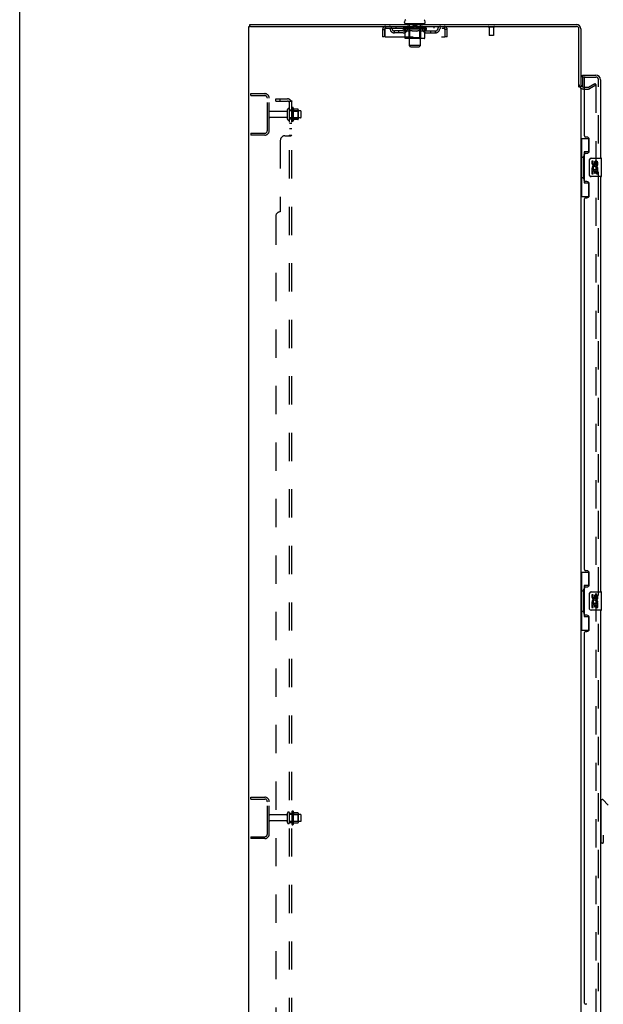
# Model space of a CAD drawing. Header units: inches. Extents: x 0 to 278, y 0 to 180.
# Tile 6 of 80: x 0 to 32, y 82 to 135. Entities that reach past the tile are written whole.
import ezdxf

# ---------------------------------------------------------------- set-up
doc = ezdxf.new("R2010")
doc.units = ezdxf.units.IN
doc.header["$LTSCALE"] = 15.310625
doc.header["$MEASUREMENT"] = 0
doc.linetypes.add('HIDDEN', pattern=[0.2, 0.1, -0.1])
doc.layers.get('0').update_dxf_attribs({"linetype": 'CONTINUOUS'})
for name, color, linetype in [('DEFAULT_2', 8, 'HIDDEN'), ('LEFTHAND_DOOR_ASSEMBLY', 7, 'CONTINUOUS'), ('RIGHTHAND_DOOR_ASSEMBLY', 7, 'CONTINUOUS'), ('SUBPANEL', 7, 'CONTINUOUS')]:
    doc.layers.add(name, color=color, linetype=linetype)

msp = doc.modelspace()

# ---------------------------------------------------------------- linework, layer by layer
at = {"color": 7, "linetype": 'Continuous'}
for p, q in [((0, 0), (0, 180.125)), ((12.48, 134.722), (12.48, 134.826)), ((12.518, 134.722), (12.485, 134.722)), ((20.866, 134.925), (20.866, 134.964)), ((20.928, 134.856), (20.928, 134.826)), ((21.928, 134.856), (20.928, 134.856)), ((21.928, 134.856), (21.928, 134.826)), ((21.991, 134.925), (21.991, 134.964))]:
    msp.add_line(p, q, dxfattribs=at)
at = {"color": 3, "linetype": 'Continuous'}
for p, q in [((12.428, 48.93), (12.428, 134.722)), ((12.428, 134.722), (12.485, 134.722)), ((12.48, 134.826), (30.182, 134.826)), ((12.518, 134.722), (30.182, 134.722)), ((30.324, 131.418), (30.324, 134.579)), ((30.428, 134.579), (30.428, 131.43)), ((30.428, 131.378), (30.428, 52.274)), ((30.571, 131.43), (30.632, 131.43))]:
    msp.add_line(p, q, dxfattribs=at)
at = {"color": 7, "linetype": 'Continuous'}
for centre, radius, start, end in [((21.01, 134.964), 0.144, 124.6624, 180), ((21.847, 134.964), 0.144, 360, 55.3376), ((20.935, 134.925), 0.069, 180, 265), ((21.922, 134.925), 0.069, 275, 360)]:
    msp.add_arc(centre, radius, start, end, dxfattribs=at)
at = {"color": 3, "linetype": 'Continuous'}
for centre, radius, start, end in [((30.182, 134.579), 0.246, 0, 90), ((30.182, 134.579), 0.142, 0, 90), ((30.571, 131.572), 0.142, 180, 270)]:
    msp.add_arc(centre, radius, start, end, dxfattribs=at)
at = {"layer": 'DEFAULT_2', "color": 8, "linetype": 'HIDDEN'}
for p, q in [((19.678, 134.555), (19.678, 134.159)), ((19.678, 134.555), (19.782, 134.555)), ((19.782, 134.555), (19.782, 134.159)), ((19.812, 134.159), (19.812, 134.555)), ((19.845, 134.618), (19.845, 134.722)), ((19.845, 134.618), (23.011, 134.618)), ((20.314, 134.367), (20.314, 134.471)), ((20.797, 134.471), (20.314, 134.471)), ((20.397, 134.722), (20.397, 134.618)), ((20.564, 134.367), (20.564, 134.471)), ((20.795, 134.571), (20.795, 134.618)), ((20.894, 134.501), (20.795, 134.571)), ((22.062, 134.571), (20.795, 134.571)), ((20.805, 134.611), (20.805, 134.618)), ((20.813, 134.608), (20.813, 134.611)), ((20.813, 134.608), (22.043, 134.608)), ((20.822, 134.608), (20.822, 134.611)), ((20.823, 134.608), (20.823, 134.611)), ((20.833, 134.611), (20.833, 134.618)), ((20.85, 134.608), (20.85, 134.611)), ((20.851, 134.608), (20.851, 134.611)), ((20.88, 134.611), (20.88, 134.618)), ((20.894, 134.608), (20.894, 134.611)), ((20.894, 134.096), (20.894, 134.501)), ((20.894, 134.501), (20.908, 134.492)), ((20.897, 134.608), (20.897, 134.611)), ((21.101, 134.611), (20.9, 134.611)), ((20.922, 134.484), (20.908, 134.492)), ((20.936, 134.476), (20.922, 134.484)), ((20.949, 134.47), (20.936, 134.476)), ((20.943, 134.611), (20.943, 134.618)), ((20.945, 134.608), (20.945, 134.611)), ((20.945, 134.608), (20.945, 134.611)), ((20.948, 134.608), (20.948, 134.611)), ((20.963, 134.464), (20.949, 134.47)), ((20.956, 134.608), (20.956, 134.611)), ((20.956, 134.608), (20.956, 134.611)), ((20.959, 134.608), (20.959, 134.611)), ((20.962, 134.608), (20.962, 134.612)), ((20.967, 134.608), (20.967, 134.611)), ((20.981, 134.608), (20.981, 134.611)), ((20.991, 134.618), (20.991, 134.722)), ((20.999, 134.608), (20.999, 134.611)), ((21, 134.608), (21, 134.613)), ((21.02, 134.608), (21.02, 134.611)), ((21.021, 134.611), (21.021, 134.618)), ((21.031, 134.608), (21.031, 134.611)), ((21.035, 134.608), (21.035, 134.611)), ((21.044, 134.608), (21.044, 134.611)), ((21.056, 134.608), (21.056, 134.615)), ((21.071, 134.608), (21.071, 134.611)), ((21.074, 134.608), (21.074, 134.611)), ((21.107, 134.47), (21.093, 134.464)), ((21.101, 134.608), (21.101, 134.611)), ((21.168, 134.611), (21.106, 134.611)), ((21.12, 134.476), (21.107, 134.47)), ((21.108, 134.856), (21.108, 134.826)), ((21.112, 134.611), (21.112, 134.618)), ((21.116, 134.099), (21.116, 134.568)), ((21.119, 134.608), (21.119, 134.611)), ((21.134, 134.484), (21.12, 134.476)), ((21.123, 134.608), (21.123, 134.611)), ((21.128, 133.675), (21.128, 134.826)), ((21.129, 134.608), (21.129, 134.616)), ((21.133, 134.608), (21.133, 134.611)), ((21.148, 134.492), (21.134, 134.484)), ((21.144, 134.608), (21.144, 134.611)), ((21.162, 134.502), (21.148, 134.492)), ((21.162, 134.096), (21.162, 134.502)), ((21.162, 134.502), (21.191, 134.492)), ((21.168, 134.608), (21.168, 134.611)), ((21.243, 134.611), (21.184, 134.611)), ((21.219, 134.484), (21.191, 134.492)), ((21.205, 134.608), (21.205, 134.611)), ((21.212, 134.611), (21.212, 134.618)), ((21.216, 134.608), (21.216, 134.611)), ((21.218, 134.608), (21.218, 134.617)), ((21.247, 134.476), (21.219, 134.484)), ((21.221, 134.608), (21.221, 134.611)), ((21.228, 134.608), (21.228, 134.611)), ((21.243, 134.608), (21.243, 134.611)), ((21.275, 134.47), (21.247, 134.476)), ((21.324, 134.611), (21.269, 134.611)), ((21.302, 134.464), (21.274, 134.47)), ((21.283, 134.608), (21.283, 134.611)), ((21.314, 134.611), (21.428, 134.618)), ((21.318, 134.611), (21.318, 134.618)), ((21.319, 134.618), (21.318, 134.618)), ((21.319, 134.611), (21.319, 134.618)), ((21.319, 134.608), (21.319, 134.611)), ((21.323, 134.846), (21.323, 134.766)), ((21.323, 134.608), (21.323, 134.611)), ((21.324, 134.608), (21.324, 134.611)), ((21.324, 134.608), (21.324, 134.611)), ((21.523, 134.756), (21.333, 134.756)), ((21.408, 134.611), (21.359, 134.611)), ((21.365, 134.608), (21.365, 134.611)), ((21.408, 134.608), (21.408, 134.611)), ((21.426, 134.611), (21.426, 134.611)), ((21.426, 134.608), (21.426, 134.611)), ((21.426, 134.608), (21.426, 134.611)), ((21.428, 134.611), (21.428, 134.618)), ((21.428, 134.618), (21.543, 134.611)), ((21.431, 134.608), (21.431, 134.611)), ((21.431, 134.608), (21.431, 134.611)), ((21.431, 134.611), (21.431, 134.611)), ((21.449, 134.608), (21.449, 134.611)), ((21.449, 134.611), (21.497, 134.611)), ((21.492, 134.608), (21.492, 134.611)), ((21.533, 134.846), (21.533, 134.766)), ((21.533, 134.608), (21.533, 134.611)), ((21.533, 134.608), (21.533, 134.611)), ((21.533, 134.611), (21.587, 134.611)), ((21.534, 134.608), (21.534, 134.611)), ((21.538, 134.611), (21.538, 134.618)), ((21.538, 134.611), (21.538, 134.618)), ((21.538, 134.618), (21.538, 134.618)), ((21.538, 134.608), (21.538, 134.611)), ((21.583, 134.47), (21.555, 134.464)), ((21.574, 134.608), (21.574, 134.611)), ((21.611, 134.477), (21.583, 134.47)), ((21.64, 134.484), (21.611, 134.476)), ((21.613, 134.608), (21.613, 134.611)), ((21.613, 134.611), (21.673, 134.611)), ((21.629, 134.608), (21.629, 134.611)), ((21.636, 134.608), (21.636, 134.611)), ((21.639, 134.608), (21.639, 134.617)), ((21.668, 134.493), (21.639, 134.484)), ((21.641, 134.608), (21.641, 134.611)), ((21.645, 134.611), (21.645, 134.618)), ((21.652, 134.608), (21.652, 134.611)), ((21.697, 134.503), (21.668, 134.493)), ((21.688, 134.608), (21.688, 134.611)), ((21.688, 134.611), (21.75, 134.611)), ((21.697, 134.096), (21.697, 134.503)), ((21.697, 134.503), (21.712, 134.493)), ((21.712, 134.608), (21.712, 134.611)), ((21.727, 134.484), (21.712, 134.493)), ((21.723, 134.608), (21.723, 134.611)), ((21.741, 134.476), (21.727, 134.484)), ((21.728, 133.675), (21.728, 134.826)), ((21.728, 134.608), (21.728, 134.616)), ((21.734, 134.608), (21.734, 134.611)), ((21.738, 134.608), (21.738, 134.611)), ((21.741, 134.099), (21.741, 134.568)), ((21.755, 134.47), (21.741, 134.476)), ((21.745, 134.611), (21.745, 134.618)), ((21.748, 134.856), (21.748, 134.826)), ((21.755, 134.608), (21.755, 134.611)), ((21.755, 134.611), (22.062, 134.611)), ((21.77, 134.464), (21.755, 134.47)), ((21.783, 134.608), (21.783, 134.611)), ((21.786, 134.608), (21.786, 134.611)), ((21.801, 134.608), (21.801, 134.615)), ((21.812, 134.608), (21.812, 134.611)), ((21.822, 134.608), (21.822, 134.611)), ((21.826, 134.608), (21.826, 134.611)), ((21.835, 134.611), (21.835, 134.618)), ((21.837, 134.608), (21.837, 134.611)), ((21.857, 134.608), (21.857, 134.613)), ((21.858, 134.608), (21.858, 134.611)), ((21.866, 134.618), (21.866, 134.722)), ((21.876, 134.608), (21.876, 134.611)), ((21.89, 134.608), (21.89, 134.611)), ((21.906, 134.47), (21.892, 134.464)), ((21.894, 134.608), (21.894, 134.612)), ((21.898, 134.608), (21.898, 134.611)), ((21.901, 134.608), (21.901, 134.611)), ((21.901, 134.608), (21.901, 134.611)), ((21.921, 134.476), (21.906, 134.47)), ((21.908, 134.608), (21.908, 134.611)), ((21.911, 134.608), (21.911, 134.611)), ((21.912, 134.608), (21.912, 134.611)), ((21.914, 134.611), (21.914, 134.618)), ((21.935, 134.484), (21.921, 134.476)), ((21.95, 134.493), (21.935, 134.484)), ((21.94, 134.614), (22.061, 134.615)), ((21.94, 134.611), (21.94, 134.614)), ((21.965, 134.503), (21.95, 134.493)), ((21.96, 134.608), (21.96, 134.611)), ((21.962, 134.608), (21.962, 134.611)), ((21.965, 134.503), (22.062, 134.571)), ((21.965, 134.096), (21.965, 134.503)), ((21.977, 134.611), (21.977, 134.618)), ((22.005, 134.608), (22.005, 134.611)), ((22.007, 134.608), (22.007, 134.611)), ((22.023, 134.611), (22.023, 134.618)), ((22.034, 134.608), (22.034, 134.611)), ((22.035, 134.608), (22.035, 134.611)), ((22.043, 134.608), (22.043, 134.611)), ((22.052, 134.611), (22.052, 134.618)), ((22.06, 134.471), (22.543, 134.471)), ((22.061, 134.611), (22.061, 134.615)), ((22.062, 134.571), (22.062, 134.611)), ((22.293, 134.367), (22.293, 134.471)), ((22.46, 134.722), (22.46, 134.618)), ((22.543, 134.367), (22.543, 134.471)), ((23.011, 134.722), (23.011, 134.618)), ((23.044, 134.555), (23.044, 134.159)), ((23.074, 134.159), (23.074, 134.555)), ((23.178, 134.555), (23.074, 134.555)), ((23.178, 134.159), (23.178, 134.555)), ((25.716, 134.679), (25.432, 134.679)), ((25.45, 134.679), (25.45, 134.232)), ((25.698, 134.679), (25.698, 134.232)), ((19.782, 134.159), (19.678, 134.159)), ((19.812, 134.159), (23.044, 134.159)), ((20.797, 134.367), (20.314, 134.367)), ((21.922, 134.059), (20.937, 134.059)), ((20.976, 134.459), (20.963, 134.464)), ((21.08, 134.459), (20.976, 134.459)), ((21.116, 134.099), (21.076, 134.059)), ((21.08, 134.459), (21.093, 134.464)), ((21.741, 134.099), (21.116, 134.099)), ((21.173, 134.064), (21.171, 134.066)), ((21.178, 134.06), (21.176, 134.062)), ((21.181, 134.06), (21.178, 134.06)), ((21.183, 134.059), (21.181, 134.06)), ((21.329, 134.459), (21.302, 134.464)), ((21.527, 134.459), (21.329, 134.459)), ((21.527, 134.459), (21.555, 134.464)), ((21.741, 134.099), (21.781, 134.059)), ((21.784, 134.459), (21.77, 134.464)), ((21.878, 134.459), (21.784, 134.459)), ((21.878, 134.459), (21.892, 134.464)), ((22.06, 134.367), (22.543, 134.367)), ((23.178, 134.159), (23.074, 134.159)), ((25.688, 134.222), (25.46, 134.222)), ((21.197, 133.606), (21.128, 133.675)), ((21.728, 133.675), (21.128, 133.675)), ((21.197, 133.606), (21.659, 133.606)), ((21.659, 133.606), (21.728, 133.675)), ((30.571, 131.326), (30.833, 131.326)), ((30.632, 131.43), (30.833, 131.43)), ((30.849, 131.434), (31.189, 131.63)), ((31.241, 131.54), (30.901, 131.344)), ((31.189, 131.63), (31.241, 131.54)), ((31.241, 131.56), (31.241, 52.091)), ((12.532, 130.972), (12.532, 131.076)), ((12.532, 131.076), (13.286, 131.076)), ((12.532, 130.972), (13.286, 130.972)), ((13.428, 129.072), (13.428, 130.829)), ((13.532, 129.072), (13.532, 130.829)), ((14.522, 129.693), (14.522, 130.208)), ((14.632, 129.693), (14.632, 130.208)), ((14.757, 130.285), (14.757, 129.617)), ((14.827, 130.307), (14.827, 129.595)), ((15.083, 130.228), (14.855, 130.228)), ((15.093, 130.206), (15.093, 129.695)), ((14.46, 130.116), (13.562, 130.116)), ((14.46, 129.786), (13.562, 129.786)), ((15.227, 130.138), (14.632, 130.138)), ((15.227, 129.763), (14.632, 129.763)), ((14.777, 130.134), (14.757, 130.154)), ((14.777, 129.767), (14.757, 129.747)), ((14.777, 130.134), (14.777, 129.767)), ((14.777, 130.134), (15.073, 130.134)), ((14.777, 129.767), (15.073, 129.767)), ((15.083, 129.673), (14.855, 129.673)), ((15.073, 130.134), (15.093, 130.154)), ((15.073, 130.134), (15.073, 129.767)), ((15.073, 129.767), (15.093, 129.747)), ((15.257, 129.793), (15.257, 130.108)), ((12.532, 128.93), (12.532, 128.826)), ((12.532, 128.93), (13.286, 128.93)), ((13.286, 128.826), (12.532, 128.826)), ((12.532, 92.847), (12.532, 92.951)), ((12.532, 92.951), (13.286, 92.951)), ((12.532, 92.847), (13.286, 92.847)), ((13.428, 90.947), (13.428, 92.704)), ((13.532, 90.947), (13.532, 92.704)), ((14.46, 91.991), (13.562, 91.991)), ((14.522, 91.568), (14.522, 92.083)), ((14.632, 91.568), (14.632, 92.083)), ((15.227, 92.013), (14.632, 92.013)), ((14.757, 92.16), (14.757, 91.492)), ((14.777, 92.009), (14.757, 92.029)), ((14.777, 92.009), (14.777, 91.642)), ((14.777, 92.009), (15.073, 92.009)), ((14.827, 92.182), (14.827, 91.47)), ((15.083, 92.103), (14.855, 92.103)), ((15.073, 92.009), (15.093, 92.029)), ((15.073, 92.009), (15.073, 91.642)), ((15.093, 92.081), (15.093, 91.57)), ((15.257, 91.668), (15.257, 91.983)), ((14.46, 91.661), (13.562, 91.661)), ((15.227, 91.638), (14.632, 91.638)), ((14.777, 91.642), (14.757, 91.622)), ((14.777, 91.642), (15.073, 91.642)), ((15.083, 91.548), (14.855, 91.548)), ((15.073, 91.642), (15.093, 91.622)), ((12.532, 90.805), (12.532, 90.701)), ((12.532, 90.805), (13.286, 90.805)), ((13.286, 90.701), (12.532, 90.701))]:
    msp.add_line(p, q, dxfattribs=at)
for points in [[(19.812, 134.555), (19.815, 134.573), (19.817, 134.592), (19.819, 134.61), (19.822, 134.627), (19.824, 134.644), (19.827, 134.659), (19.829, 134.673), (19.831, 134.685), (19.834, 134.696), (19.836, 134.705), (19.838, 134.712), (19.841, 134.718), (19.843, 134.721), (19.845, 134.722)], [(19.812, 134.555), (19.815, 134.562), (19.817, 134.569), (19.819, 134.576), (19.822, 134.582), (19.824, 134.588), (19.827, 134.594), (19.829, 134.599), (19.831, 134.604), (19.834, 134.608), (19.836, 134.611), (19.838, 134.614), (19.841, 134.616), (19.843, 134.617), (19.845, 134.618)], [(23.011, 134.722), (23.014, 134.721), (23.016, 134.718), (23.018, 134.712), (23.021, 134.705), (23.023, 134.696), (23.026, 134.685), (23.028, 134.673), (23.03, 134.659), (23.033, 134.644), (23.035, 134.627), (23.037, 134.61), (23.04, 134.592), (23.042, 134.573), (23.044, 134.555)], [(23.011, 134.618), (23.014, 134.617), (23.016, 134.616), (23.018, 134.614), (23.021, 134.611), (23.023, 134.608), (23.026, 134.604), (23.028, 134.599), (23.03, 134.594), (23.033, 134.588), (23.035, 134.582), (23.037, 134.576), (23.04, 134.569), (23.042, 134.562), (23.044, 134.555)], [(20.937, 134.059), (20.932, 134.06), (20.927, 134.06), (20.922, 134.062), (20.917, 134.064), (20.912, 134.066), (20.908, 134.069), (20.904, 134.073), (20.901, 134.077), (20.898, 134.081), (20.896, 134.086), (20.895, 134.091), (20.894, 134.096)], [(21.163, 134.086), (21.162, 134.091), (21.162, 134.096)], [(21.164, 134.081), (21.163, 134.086), (21.162, 134.091), (21.162, 134.096)], [(21.176, 134.062), (21.173, 134.064), (21.171, 134.066), (21.169, 134.069), (21.167, 134.073), (21.165, 134.077), (21.164, 134.081)], [(21.169, 134.069), (21.167, 134.073), (21.165, 134.077)], [(21.676, 134.059), (21.678, 134.06), (21.681, 134.06), (21.683, 134.062), (21.686, 134.064), (21.688, 134.066), (21.69, 134.069), (21.692, 134.073), (21.694, 134.077), (21.695, 134.081), (21.696, 134.086), (21.697, 134.091), (21.697, 134.096)], [(21.922, 134.059), (21.927, 134.06), (21.932, 134.06), (21.937, 134.062), (21.942, 134.064), (21.947, 134.066), (21.951, 134.069), (21.955, 134.073), (21.958, 134.077), (21.961, 134.081), (21.963, 134.086), (21.964, 134.091), (21.965, 134.096)], [(31.224, 131.58), (31.223, 131.58), (31.221, 131.58), (31.22, 131.58), (31.218, 131.579), (31.216, 131.578)], [(31.227, 131.58), (31.225, 131.58), (31.224, 131.58)], [(31.227, 131.58), (31.229, 131.579), (31.231, 131.578), (31.233, 131.577), (31.234, 131.576), (31.236, 131.574), (31.237, 131.573), (31.238, 131.571), (31.239, 131.569), (31.24, 131.567), (31.24, 131.565), (31.241, 131.562), (31.241, 131.56)]]:
    msp.add_lwpolyline(points, dxfattribs=at)
for centre, radius, start, end in [((19.845, 134.555), 0.167, 90, 180), ((19.845, 134.555), 0.063, 90, 180), ((20.025, 134.555), 0.167, 8.0716, 90), ((20.025, 134.555), 0.0625, 7.9863, 90), ((20.314, 134.596), 0.229, 187.9863, 270), ((20.314, 134.596), 0.125, 188.0716, 270), ((20.797, 134.596), 0.125, 270, 351.9284), ((20.797, 134.596), 0.229, 270, 352.0137), ((21.086, 134.555), 0.167, 90, 171.9284), ((20.935, 134.925), 0.069, 265, 270), ((21.085, 134.555), 0.0625, 90, 172.0137), ((21.076, 134.568), 0.0398, 0, 90), ((21.098, 134.826), 0.03, 0, 90), ((21.313, 134.846), 0.01, 0, 90), ((21.333, 134.766), 0.01, 180, 270), ((21.523, 134.766), 0.01, 270, 360), ((21.543, 134.846), 0.01, 90, 180), ((21.758, 134.826), 0.03, 90, 180), ((21.781, 134.568), 0.0398, 90, 180), ((21.771, 134.555), 0.167, 8.0716, 90), ((21.771, 134.555), 0.0625, 7.9863, 90), ((22.06, 134.596), 0.229, 187.9863, 270), ((21.922, 134.925), 0.069, 270, 275), ((22.06, 134.596), 0.125, 188.0716, 270), ((22.543, 134.596), 0.125, 270, 351.9284), ((22.543, 134.596), 0.229, 270, 352.0137), ((22.832, 134.555), 0.167, 90, 171.9284), ((22.832, 134.555), 0.0625, 90, 172.0137), ((23.011, 134.555), 0.167, 0, 90), ((23.011, 134.555), 0.063, 0, 90), ((25.432, 134.7), 0.0215, 90, 270), ((25.716, 134.7), 0.0215, 270, 90), ((25.46, 134.232), 0.01, 180, 270), ((25.688, 134.232), 0.01, 270, 360), ((30.571, 131.572), 0.246, 180, 270), ((30.833, 131.463), 0.033, 270, 300), ((30.833, 131.463), 0.137, 270, 300), ((13.286, 130.829), 0.246, 0, 90), ((13.286, 130.829), 0.142, 0, 90), ((14.577, 130.208), 0.055, 360, 180), ((14.796, 130.285), 0.0384, 34.4497, 180), ((14.227, 129.951), 0.698, 23.9679, 30.6631), ((14.874, 130.238), 0.01, 203.9679, 270), ((15.083, 130.218), 0.01, 5.1938, 90), ((14.952, 130.206), 0.141, 0, 5.2081), ((13.562, 130.086), 0.03, 90, 180), ((13.562, 129.816), 0.03, 180, 270), ((14.46, 130.178), 0.0625, 270, 360), ((14.46, 129.723), 0.0625, 0, 90), ((14.577, 129.693), 0.055, 180, 0), ((14.227, 129.951), 0.698, 329.3369, 336.0321), ((14.874, 129.663), 0.01, 90, 156.0321), ((15.083, 129.683), 0.01, 270, 354.8062), ((14.952, 129.695), 0.141, 354.7919, 360), ((15.227, 130.108), 0.03, 360, 90), ((15.227, 129.793), 0.03, 270, 0), ((14.796, 129.617), 0.0384, 180, 325.5503), ((13.286, 129.072), 0.246, 270, 360), ((13.286, 129.072), 0.142, 270, 360), ((13.286, 92.704), 0.246, 0, 90), ((13.286, 92.704), 0.142, 0, 90), ((13.562, 91.961), 0.03, 90, 180), ((14.46, 92.053), 0.0625, 270, 360), ((14.577, 92.083), 0.055, 360, 180), ((14.796, 92.16), 0.0384, 34.4497, 180), ((14.227, 91.826), 0.698, 23.9679, 30.6631), ((14.874, 92.113), 0.01, 203.9679, 270), ((15.083, 92.093), 0.01, 5.1938, 90), ((14.952, 92.081), 0.141, 0, 5.2081), ((15.227, 91.983), 0.03, 360, 90), ((13.562, 91.691), 0.03, 180, 270), ((14.46, 91.598), 0.0625, 0, 90), ((14.577, 91.568), 0.055, 180, 0), ((14.796, 91.492), 0.0384, 180, 325.5503), ((14.227, 91.826), 0.698, 329.3369, 336.0321), ((14.874, 91.538), 0.01, 90, 156.0321), ((15.083, 91.558), 0.01, 270, 354.8062), ((14.952, 91.57), 0.141, 354.7919, 360), ((15.227, 91.668), 0.03, 270, 0), ((13.286, 90.947), 0.246, 270, 360), ((13.286, 90.947), 0.142, 270, 360)]:
    msp.add_arc(centre, radius, start, end, dxfattribs=at)
for centre, major_axis, ratio, start_param, end_param in [((21.428, 134.618), (0.633, 0.007), 0.05963, 2.96643, 3.140963), ((20.775, 134.606), (0.198, 0), 0.060556, 0.430652, 1.470503), ((21.428, 134.618), (0.633, 0), 0.060556, -3.141593, -2.96706), ((20.775, 134.599), (0.198, 0.002), 0.05963, 1.376596, 1.469874), ((21.428, 134.618), (0.633, 0.013), 0.05688, 2.791345, 2.965878), ((20.819, 134.606), (0.198, -0.002), 0.05963, 0.605815, 1.645666), ((20.751, 134.606), (0.198, 0.002), 0.05963, 0.25549, 1.295341), ((21.428, 134.618), (0.633, -0.007), 0.05963, -2.96643, -2.791898), ((20.819, 134.599), (0.198, 0), 0.060556, 1.551758, 1.645036), ((20.751, 134.599), (0.198, 0.004), 0.05688, 1.20151, 1.294789), ((20.821, 134.601), (0.164, 0.002), 0.05963, 1.065228, 1.614276), ((20.801, 134.601), (0.164, 0.003), 0.05688, 0.890143, 1.43919), ((20.859, 134.601), (0.164, 0), 0.060556, 1.240391, 1.789438), ((21.428, 134.618), (0.633, 0.019), 0.052395, 2.616403, 2.790936), ((20.882, 134.606), (0.198, -0.004), 0.05688, 0.7809, 1.820751), ((20.747, 134.606), (0.198, 0.004), 0.05688, 0.080405, 1.120256), ((21.428, 134.618), (0.633, -0.013), 0.05688, -2.791345, -2.616812), ((20.882, 134.599), (0.198, -0.002), 0.05963, 1.72692, 1.820198), ((20.747, 134.599), (0.198, 0.006), 0.052395, 1.026568, 1.119847), ((20.8, 134.601), (0.164, 0.005), 0.052395, 0.715201, 1.264248), ((20.914, 134.601), (0.164, -0.002), 0.05963, 1.415553, 1.9646), ((21.428, 134.618), (0.633, 0.025), 0.046319, 2.441654, 2.616187), ((20.961, 134.606), (0.198, -0.006), 0.052395, 0.955842, 1.995693), ((20.764, 134.606), (0.198, 0.006), 0.052395, -0.094537, 0.945314), ((21.428, 134.618), (0.633, -0.019), 0.052395, -2.616403, -2.44187), ((20.961, 134.599), (0.198, -0.004), 0.05688, 1.902006, 1.995284), ((20.764, 134.599), (0.198, 0.008), 0.046319, 0.851819, 0.945098), ((20.819, 134.601), (0.164, 0.006), 0.046319, 0.540452, 1.089499), ((20.985, 134.601), (0.164, -0.003), 0.05688, 1.590638, 2.139686), ((21.428, 134.618), (0.633, 0.029), 0.038841, 2.267123, 2.441656), ((21.055, 134.606), (0.198, -0.008), 0.046319, 1.130591, 2.170442), ((20.801, 134.606), (0.198, 0.008), 0.046319, -0.269286, 0.770565), ((21.428, 134.618), (0.633, -0.025), 0.046319, -2.441654, -2.267121), ((21.055, 134.599), (0.198, -0.006), 0.052395, 2.076947, 2.170226), ((20.801, 134.599), (0.198, 0.009), 0.038841, 0.677289, 0.770567), ((20.856, 134.601), (0.164, 0.008), 0.038841, 0.365921, 0.914969), ((21.07, 134.601), (0.164, -0.005), 0.052395, 1.76558, 2.314627), ((21.428, 134.618), (0.633, 0.033), 0.030195, 2.09281, 2.267343), ((21.16, 134.606), (0.198, -0.009), 0.038841, 1.305122, 2.344973), ((20.858, 134.606), (0.198, 0.009), 0.038841, -0.443817, 0.596034), ((21.428, 134.618), (0.633, -0.029), 0.038841, -2.267123, -2.092591), ((21.16, 134.599), (0.198, -0.008), 0.046319, 2.251696, 2.344975), ((20.858, 134.599), (0.198, 0.01), 0.030195, 0.502975, 0.596254), ((20.91, 134.601), (0.164, 0.009), 0.030195, 0.191608, 0.740655), ((21.166, 134.601), (0.164, -0.006), 0.046319, 1.940329, 2.489376), ((20.931, 134.606), (0.198, 0.01), 0.030195, -0.61813, 0.421721), ((21.273, 134.606), (0.198, -0.01), 0.030195, 1.479435, 2.519286), ((21.428, 134.618), (0.633, 0.036), 0.020645, 1.918687, 2.09322), ((21.428, 134.618), (0.633, -0.033), 0.030195, -2.09281, -1.918277), ((21.273, 134.599), (0.198, -0.009), 0.038841, 2.426227, 2.519505), ((20.931, 134.599), (0.198, 0.011), 0.020645, 0.328852, 0.422131), ((20.98, 134.601), (0.164, 0.009), 0.020645, 0.017485, 0.566532), ((21.269, 134.601), (0.164, -0.008), 0.038841, 2.11486, 2.663907), ((21.02, 134.606), (0.198, 0.011), 0.020645, -0.792253, 0.247598), ((21.39, 134.606), (0.198, -0.011), 0.020645, 1.653558, 2.693409), ((21.428, 134.618), (0.633, 0.038), 0.010478, 1.744704, 1.919237), ((21.428, 134.618), (0.633, -0.036), 0.020645, -1.918687, -1.744154), ((21.39, 134.599), (0.198, -0.01), 0.030195, 2.60054, 2.693819), ((21.02, 134.599), (0.198, 0.012), 0.010478, 0.154869, 0.248148), ((21.064, 134.601), (0.164, 0.01), 0.010478, 6.126688, 6.675735), ((21.377, 134.601), (0.164, -0.009), 0.030195, 2.289173, 2.83822), ((21.121, 134.606), (0.198, 0.012), 0.010478, -0.966236, -0.000846), ((21.509, 134.606), (0.198, -0.012), 0.010478, 1.827541, 2.867392), ((21.428, 134.618), (0.633, -0.038), 0.010478, -1.744704, -1.570171), ((21.509, 134.599), (0.198, -0.011), 0.020645, 2.774664, 2.867942), ((21.487, 134.601), (0.164, -0.009), 0.020645, 2.463296, 3.012344), ((21.348, 134.606), (0.198, 0.012), 0.010478, 0.274201, 1.314052), ((21.262, 134.601), (0.164, 0.01), 0.010478, -0.000483, 0.504314), ((21.231, 134.599), (0.198, 0.012), 0.010478, 0.099668, 0.192946), ((21.428, 134.618), (0.633, 0.038), 0.010478, -1.571421, -1.396888), ((21.626, 134.599), (0.198, -0.012), 0.010478, 2.948646, 3.041925), ((21.595, 134.601), (0.164, -0.01), 0.010478, 2.637279, 3.142076), ((21.467, 134.606), (0.198, 0.011), 0.020645, 0.448184, 1.488034), ((21.37, 134.601), (0.164, 0.009), 0.020645, 0.129249, 0.678296), ((21.348, 134.599), (0.198, 0.011), 0.020645, 0.273651, 0.366929), ((21.736, 134.606), (0.198, -0.012), 0.010478, -3.140747, -2.175357), ((21.428, 134.618), (0.633, 0.036), 0.020645, -1.397439, -1.222906), ((21.428, 134.618), (0.633, -0.038), 0.010478, 1.222355, 1.396888), ((21.584, 134.606), (0.198, 0.01), 0.030195, 0.622307, 1.662158), ((21.479, 134.601), (0.164, 0.009), 0.030195, 0.303372, 0.852419), ((21.793, 134.601), (0.164, -0.01), 0.010478, 2.749043, 3.29809), ((21.837, 134.606), (0.198, -0.011), 0.020645, 2.893995, 3.933846), ((21.467, 134.599), (0.198, 0.01), 0.030195, 0.447774, 0.541052), ((21.837, 134.599), (0.198, -0.012), 0.010478, 2.893445, 2.986723), ((21.428, 134.618), (0.633, 0.033), 0.030195, -1.223315, -1.048783), ((21.428, 134.618), (0.633, -0.036), 0.020645, 1.048373, 1.222906), ((21.697, 134.606), (0.198, 0.009), 0.038841, 0.79662, 1.836471), ((21.588, 134.601), (0.164, 0.008), 0.038841, 0.477686, 1.026733), ((21.877, 134.601), (0.164, -0.009), 0.020645, 2.57506, 3.124108), ((21.926, 134.606), (0.198, -0.01), 0.030195, 2.719872, 3.759723), ((21.802, 134.606), (0.198, 0.008), 0.046319, 0.971151, 2.011002), ((21.584, 134.599), (0.198, 0.009), 0.038841, 0.622087, 0.715366), ((21.926, 134.599), (0.198, -0.011), 0.020645, 2.719462, 2.812741), ((21.428, 134.618), (0.633, 0.029), 0.038841, -1.049002, -0.874469), ((21.428, 134.618), (0.633, -0.033), 0.030195, 0.87425, 1.048783), ((21.691, 134.601), (0.164, 0.006), 0.046319, 0.652216, 1.201263), ((21.895, 134.606), (0.198, 0.006), 0.052395, 1.1459, 2.185751), ((21.947, 134.601), (0.164, -0.009), 0.030195, 2.400937, 2.949985), ((21.999, 134.606), (0.198, -0.009), 0.038841, 2.545558, 3.585409), ((21.787, 134.601), (0.164, 0.005), 0.052395, 0.826965, 1.376012), ((21.697, 134.599), (0.198, 0.008), 0.046319, 0.796618, 0.889896), ((21.999, 134.599), (0.198, -0.01), 0.030195, 2.545339, 2.638617), ((21.975, 134.606), (0.198, 0.004), 0.05688, 1.320842, 2.360692), ((21.428, 134.618), (0.633, 0.025), 0.046319, -0.874471, -0.699939), ((21.428, 134.618), (0.633, -0.029), 0.038841, 0.699936, 0.874469), ((22.055, 134.606), (0.198, -0.008), 0.046319, 2.371028, 3.410879), ((22.001, 134.601), (0.164, -0.008), 0.038841, 2.226624, 2.775671), ((22.037, 134.606), (0.198, 0.002), 0.05963, 1.495927, 2.535778), ((21.871, 134.601), (0.164, 0.003), 0.05688, 1.001907, 1.550954), ((22.093, 134.606), (0.198, -0.006), 0.052395, 2.196279, 3.23613), ((22.038, 134.601), (0.164, -0.006), 0.046319, 2.052093, 2.601141), ((21.802, 134.599), (0.198, 0.006), 0.052395, 0.971367, 1.064645), ((22.081, 134.606), (0.198, 0), 0.060556, 2.364024, 2.71094), ((22.055, 134.599), (0.198, -0.009), 0.038841, 2.371026, 2.464304), ((22.11, 134.606), (0.198, -0.004), 0.05688, 2.021337, 3.061188), ((21.428, 134.618), (0.633, 0.019), 0.052395, -0.699723, -0.52519), ((22.106, 134.606), (0.198, -0.002), 0.05963, 1.846251, 2.886102), ((21.428, 134.618), (0.633, -0.025), 0.046319, 0.525406, 0.699939), ((21.942, 134.601), (0.164, 0.002), 0.05963, 1.176993, 1.72604), ((22.057, 134.601), (0.164, -0.005), 0.052395, 1.877344, 2.426392), ((21.998, 134.601), (0.164, 0), 0.060556, 1.352155, 1.901202), ((22.056, 134.601), (0.164, -0.003), 0.05688, 1.702402, 2.25145), ((22.036, 134.601), (0.164, -0.002), 0.05963, 1.527317, 2.076364), ((21.895, 134.599), (0.198, 0.004), 0.05688, 1.146309, 1.239587), ((22.093, 134.599), (0.198, -0.008), 0.046319, 2.196495, 2.289773), ((21.428, 134.618), (0.633, 0.013), 0.05688, -0.524781, -0.350248), ((21.428, 134.618), (0.633, -0.019), 0.052395, 0.350657, 0.52519), ((22.081, 134.599), (0.198, -0.002), 0.05963, 1.764997, 1.971333), ((21.975, 134.599), (0.198, 0.002), 0.05963, 1.321394, 1.414673), ((22.11, 134.599), (0.198, -0.006), 0.052395, 2.021746, 2.115024), ((21.428, 134.618), (0.633, 0.007), 0.05963, -0.349695, -0.175162), ((21.428, 134.618), (0.633, -0.013), 0.05688, 0.175715, 0.350248), ((22.037, 134.599), (0.198, 0), 0.060556, 1.496556, 1.589835), ((22.106, 134.599), (0.198, -0.004), 0.05688, 1.846804, 1.940083), ((21.428, 134.618), (0.633, -0.007), 0.05963, 6.27665, 6.458348), ((21.428, 134.618), (0.633, 0), 0.060556, -0.174533, -0.058352)]:
    msp.add_ellipse(centre, major_axis=major_axis, ratio=ratio, start_param=start_param, end_param=end_param, dxfattribs=at)
at = {"layer": 'LEFTHAND_DOOR_ASSEMBLY', "color": 7, "linetype": 'Continuous'}
for p, q in [((30.507, 131.972), (30.507, 132.076)), ((30.652, 131.972), (30.507, 131.972)), ((30.507, 131.952), (30.507, 131.445)), ((30.428, 128.651), (30.869, 128.651)), ((30.467, 128.651), (30.467, 127.626)), ((30.832, 128.651), (30.832, 127.871)), ((30.446, 127.626), (30.446, 126.526)), ((30.446, 127.626), (30.568, 127.626)), ((30.568, 127.656), (30.568, 127.676)), ((30.568, 126.526), (30.568, 127.626)), ((30.605, 127.916), (30.605, 126.236)), ((30.832, 127.916), (30.605, 127.916)), ((30.991, 127.576), (31.531, 127.576)), ((31.546, 126.591), (31.546, 127.561)), ((30.891, 126.676), (30.891, 127.476)), ((31.029, 127.422), (31.029, 127.285)), ((31.092, 127.422), (31.029, 127.422)), ((31.092, 127.285), (31.092, 127.422)), ((31.157, 127.348), (31.157, 127.279)), ((31.218, 127.285), (31.218, 127.327)), ((31.273, 126.996), (31.33, 126.971)), ((31.281, 127.327), (31.281, 127.191)), ((31.281, 127.191), (31.343, 127.191)), ((31.343, 127.191), (31.343, 127.327)), ((30.446, 126.526), (30.568, 126.526)), ((30.467, 126.526), (30.467, 125.501)), ((30.568, 126.475), (30.568, 126.495)), ((31.531, 126.576), (30.991, 126.576)), ((31.029, 126.96), (31.029, 126.73)), ((31.047, 126.96), (31.029, 126.96)), ((31.029, 126.73), (31.092, 126.73)), ((31.082, 126.96), (31.109, 126.979)), ((31.082, 126.96), (31.343, 126.96)), ((31.092, 126.73), (31.092, 126.897)), ((31.092, 126.897), (31.157, 126.897)), ((31.157, 126.897), (31.157, 126.761)), ((31.157, 126.761), (31.218, 126.761)), ((31.218, 126.761), (31.218, 126.897)), ((31.218, 126.897), (31.281, 126.897)), ((31.281, 126.897), (31.281, 126.73)), ((31.281, 126.73), (31.343, 126.73)), ((31.343, 126.73), (31.343, 126.96)), ((30.605, 126.236), (30.832, 126.236)), ((30.832, 126.281), (30.832, 125.501)), ((30.428, 125.501), (30.869, 125.501)), ((30.428, 105.151), (30.869, 105.151)), ((30.467, 105.151), (30.467, 104.126)), ((30.832, 105.151), (30.832, 104.371)), ((30.446, 104.126), (30.446, 103.026)), ((30.446, 104.126), (30.568, 104.126)), ((30.568, 104.156), (30.568, 104.176)), ((30.568, 103.026), (30.568, 104.126)), ((30.605, 104.416), (30.605, 102.736)), ((30.832, 104.416), (30.605, 104.416)), ((30.991, 104.076), (31.531, 104.076)), ((31.546, 103.091), (31.546, 104.061)), ((30.891, 103.176), (30.891, 103.976)), ((31.029, 103.922), (31.029, 103.785)), ((31.092, 103.922), (31.029, 103.922)), ((31.092, 103.785), (31.092, 103.922)), ((31.157, 103.848), (31.157, 103.779)), ((31.218, 103.785), (31.218, 103.827)), ((31.281, 103.827), (31.281, 103.691)), ((31.281, 103.691), (31.343, 103.691)), ((31.343, 103.691), (31.343, 103.827)), ((30.446, 103.026), (30.568, 103.026)), ((30.467, 103.026), (30.467, 102.001)), ((30.568, 102.975), (30.568, 102.995)), ((31.531, 103.076), (30.991, 103.076)), ((31.029, 103.46), (31.029, 103.23)), ((31.047, 103.46), (31.029, 103.46)), ((31.029, 103.23), (31.092, 103.23)), ((31.082, 103.46), (31.109, 103.479)), ((31.082, 103.46), (31.343, 103.46)), ((31.092, 103.23), (31.092, 103.397)), ((31.092, 103.397), (31.157, 103.397)), ((31.157, 103.397), (31.157, 103.261)), ((31.157, 103.261), (31.218, 103.261)), ((31.218, 103.261), (31.218, 103.397)), ((31.218, 103.397), (31.281, 103.397)), ((31.273, 103.496), (31.33, 103.471)), ((31.281, 103.397), (31.281, 103.23)), ((31.281, 103.23), (31.343, 103.23)), ((31.343, 103.23), (31.343, 103.46)), ((30.605, 102.736), (30.832, 102.736)), ((30.832, 102.781), (30.832, 102.001)), ((30.428, 102.001), (30.869, 102.001)), ((31.526, 92.771), (31.486, 92.771)), ((31.526, 90.456), (31.526, 92.822)), ((31.534, 92.83), (31.588, 92.83)), ((31.911, 92.523), (31.616, 92.818)), ((31.644, 90.896), (31.644, 90.888)), ((31.644, 90.888), (31.644, 90.487)), ((31.526, 90.507), (31.486, 90.507)), ((31.605, 90.448), (31.534, 90.448))]:
    msp.add_line(p, q, dxfattribs=at)
at = {"layer": 'LEFTHAND_DOOR_ASSEMBLY', "color": 3, "linetype": 'Continuous'}
for p, q in [((30.507, 132.076), (31.24, 132.076)), ((30.632, 128.783), (30.632, 131.952)), ((31.486, 131.829), (31.486, 127.576)), ((30.752, 128.723), (30.692, 128.723)), ((30.882, 127.973), (30.882, 128.593)), ((30.632, 126.368), (30.632, 127.783)), ((30.692, 127.843), (30.752, 127.843)), ((31.486, 126.576), (31.486, 104.076)), ((30.752, 126.308), (30.692, 126.308)), ((30.882, 125.558), (30.882, 126.178)), ((30.692, 125.428), (30.752, 125.428)), ((30.632, 105.283), (30.632, 125.368)), ((30.752, 105.223), (30.692, 105.223)), ((30.882, 104.473), (30.882, 105.093)), ((30.632, 102.868), (30.632, 104.283)), ((30.692, 104.343), (30.752, 104.343)), ((31.486, 103.076), (31.486, 80.576)), ((30.752, 102.808), (30.692, 102.808)), ((30.882, 102.058), (30.882, 102.678)), ((30.692, 101.928), (30.752, 101.928)), ((30.632, 81.783), (30.632, 101.868)), ((30.752, 81.723), (30.692, 81.723))]:
    msp.add_line(p, q, dxfattribs=at)
at = {"layer": 'LEFTHAND_DOOR_ASSEMBLY', "color": 8, "linetype": 'HIDDEN'}
for p, q in [((30.652, 131.972), (31.24, 131.972)), ((31.382, 51.822), (31.382, 131.829))]:
    msp.add_line(p, q, dxfattribs=at)
at = {"layer": 'LEFTHAND_DOOR_ASSEMBLY', "color": 7, "linetype": 'Continuous'}
for points in [[(30.605, 127.892), (30.606, 127.889), (30.606, 127.885), (30.607, 127.881), (30.608, 127.877), (30.61, 127.872), (30.612, 127.867), (30.614, 127.861), (30.617, 127.855), (30.621, 127.849), (30.625, 127.842), (30.629, 127.835), (30.634, 127.827), (30.639, 127.818), (30.641, 127.815)], [(30.891, 127.476), (30.892, 127.482), (30.892, 127.488), (30.893, 127.494), (30.895, 127.5), (30.896, 127.506), (30.898, 127.512)], [(30.898, 126.64), (30.896, 126.645), (30.895, 126.651), (30.893, 126.657), (30.892, 126.663), (30.892, 126.669), (30.891, 126.676)], [(30.641, 126.337), (30.639, 126.333), (30.634, 126.325), (30.629, 126.317), (30.625, 126.31), (30.621, 126.303), (30.617, 126.296), (30.614, 126.29), (30.612, 126.285), (30.61, 126.28), (30.608, 126.275), (30.607, 126.271), (30.606, 126.267), (30.606, 126.263), (30.605, 126.259)], [(30.605, 104.392), (30.606, 104.389), (30.606, 104.385), (30.607, 104.381), (30.608, 104.377), (30.61, 104.372), (30.612, 104.367), (30.614, 104.361), (30.617, 104.355), (30.621, 104.349), (30.625, 104.342), (30.629, 104.335), (30.634, 104.327), (30.639, 104.318), (30.641, 104.315)], [(30.891, 103.976), (30.892, 103.982), (30.892, 103.988), (30.893, 103.994), (30.895, 104), (30.896, 104.006), (30.898, 104.012)], [(30.898, 103.14), (30.896, 103.145), (30.895, 103.151), (30.893, 103.157), (30.892, 103.163), (30.892, 103.169), (30.891, 103.176)], [(30.641, 102.837), (30.639, 102.833), (30.634, 102.825), (30.629, 102.817), (30.625, 102.81), (30.621, 102.803), (30.617, 102.796), (30.614, 102.79), (30.612, 102.785), (30.61, 102.78), (30.608, 102.775), (30.607, 102.771), (30.606, 102.767), (30.606, 102.763), (30.605, 102.759)]]:
    msp.add_lwpolyline(points, dxfattribs=at)
for centre, radius, start, end in [((30.527, 131.952), 0.02, 90, 180), ((31.322, 131.686), 0.26, 90, 92.5866), ((30.991, 127.476), 0.1, 90, 158.7946), ((31.531, 127.561), 0.015, 0, 90), ((31.123, 127.285), 0.0943, 180, 360), ((31.183, 127.034), 0.154, 161.4199, 206.1963), ((31.186, 127.034), 0.157, 336.5966, 161.8791), ((31.123, 127.285), 0.0314, 180, 261.2295), ((31.186, 127.034), 0.0943, 336.5966, 215.1122), ((31.123, 127.29), 0.0362, 263.4285, 341.7628), ((31.249, 127.327), 0.0943, 68.6999, 167.4338), ((31.249, 127.327), 0.0314, 0, 180.0485), ((31.249, 127.327), 0.0943, 0, 68.6704), ((30.991, 126.676), 0.1, 201.205, 270), ((31.186, 127.034), 0.157, 205.737, 207.8532), ((31.531, 126.591), 0.015, 270, 360), ((30.991, 103.976), 0.1, 90, 158.7946), ((31.531, 104.061), 0.015, 0, 90), ((31.123, 103.785), 0.0943, 180, 360), ((31.183, 103.534), 0.154, 161.4199, 206.1963), ((31.186, 103.534), 0.157, 336.5966, 161.8791), ((31.123, 103.785), 0.0314, 180, 261.2295), ((31.186, 103.534), 0.0943, 336.5966, 215.1122), ((31.123, 103.79), 0.0362, 263.4285, 341.7628), ((31.249, 103.827), 0.0943, 68.6999, 167.4338), ((31.249, 103.827), 0.0314, 0, 180.0485), ((31.249, 103.827), 0.0943, 0, 68.6704), ((30.991, 103.176), 0.1, 201.205, 270), ((31.186, 103.534), 0.157, 205.737, 207.8532), ((31.531, 103.091), 0.015, 270, 360), ((31.534, 92.822), 0.00787, 90, 180), ((31.588, 92.79), 0.0394, 45, 90), ((31.534, 90.456), 0.00787, 180, 270), ((31.605, 90.487), 0.0394, 270, 360)]:
    msp.add_arc(centre, radius, start, end, dxfattribs=at)
at = {"layer": 'LEFTHAND_DOOR_ASSEMBLY', "color": 3, "linetype": 'Continuous'}
for centre, radius, start, end in [((30.652, 131.952), 0.02, 90, 180), ((31.24, 131.829), 0.246, 0, 90), ((30.692, 128.783), 0.06, 180, 270), ((30.752, 128.593), 0.13, 0, 90), ((30.692, 127.783), 0.06, 90, 180), ((30.752, 127.973), 0.13, 270, 360), ((30.692, 126.368), 0.06, 180, 270), ((30.752, 126.178), 0.13, 0, 90), ((30.692, 125.368), 0.06, 90, 180), ((30.752, 125.558), 0.13, 270, 360), ((30.692, 105.283), 0.06, 180, 270), ((30.752, 105.093), 0.13, 0, 90), ((30.692, 104.283), 0.06, 90, 180), ((30.752, 104.473), 0.13, 270, 360), ((30.692, 102.868), 0.06, 180, 270), ((30.752, 102.678), 0.13, 0, 90), ((30.692, 101.868), 0.06, 90, 180), ((30.752, 102.058), 0.13, 270, 360), ((30.692, 81.783), 0.06, 180, 270)]:
    msp.add_arc(centre, radius, start, end, dxfattribs=at)
at = {"layer": 'LEFTHAND_DOOR_ASSEMBLY', "color": 8, "linetype": 'HIDDEN'}
msp.add_arc((31.24, 131.829), 0.142, 0, 90, dxfattribs=at)
at = {"layer": 'LEFTHAND_DOOR_ASSEMBLY', "color": 7, "linetype": 'Continuous'}
for centre, start_param, end_param in [((30.673, 127.666), 0.699287, 1.51401), ((30.673, 127.666), -4.655602, -3.84088), ((30.673, 126.485), 0.699287, 1.51401), ((30.673, 126.485), -4.655602, -3.84088), ((30.673, 104.166), 0.699287, 1.51401), ((30.673, 104.166), -4.655602, -3.84088), ((30.673, 102.985), 0.699287, 1.51401), ((30.673, 102.985), -4.655602, -3.84088)]:
    msp.add_ellipse(centre, major_axis=(0, 0.18), ratio=0.579493, start_param=start_param, end_param=end_param, dxfattribs=at)
at = {"layer": 'RIGHTHAND_DOOR_ASSEMBLY', "color": 8, "linetype": 'HIDDEN'}
for p, q in [((30.652, 131.972), (31.24, 131.972)), ((31.382, 51.822), (31.382, 131.829))]:
    msp.add_line(p, q, dxfattribs=at)
msp.add_arc((31.24, 131.829), 0.142, 0, 90, dxfattribs=at)
at = {"layer": 'SUBPANEL', "color": 8, "linetype": 'HIDDEN'}
for p, q in [((13.882, 130.669), (13.882, 130.794)), ((13.882, 130.794), (14.52, 130.794)), ((14.132, 130.669), (14.132, 130.794)), ((13.882, 130.669), (14.52, 130.669)), ((14.703, 130.708), (14.607, 130.629)), ((14.628, 130.647), (14.628, 130.646)), ((14.632, 52.982), (14.632, 130.669)), ((14.632, 130.669), (14.757, 130.669)), ((14.632, 130.201), (14.757, 130.201)), ((14.757, 52.982), (14.757, 130.669)), ((14.632, 129.701), (14.757, 129.701)), ((14.632, 129.473), (14.757, 129.473)), ((14.632, 129.192), (14.757, 129.192)), ((14.382, 128.794), (14.703, 128.794)), ((14.618, 128.814), (14.622, 128.817)), ((14.632, 128.83), (14.757, 128.83)), ((14.757, 128.828), (14.757, 128.83)), ((14.132, 128.544), (14.132, 124.669)), ((13.882, 124.419), (13.882, 59.232)), ((14.632, 92.076), (14.757, 92.076)), ((14.632, 91.576), (14.757, 91.576))]:
    msp.add_line(p, q, dxfattribs=at)
for points in [[(14.607, 130.629), (14.606, 130.629), (14.606, 130.63), (14.606, 130.631), (14.607, 130.632), (14.607, 130.633), (14.608, 130.635), (14.61, 130.636), (14.611, 130.638), (14.613, 130.64), (14.614, 130.642)], [(14.614, 130.642), (14.618, 130.646), (14.62, 130.648), (14.622, 130.651), (14.624, 130.653), (14.626, 130.656), (14.628, 130.658), (14.63, 130.661), (14.631, 130.663), (14.632, 130.666), (14.632, 130.668), (14.632, 130.669)], [(14.628, 130.646), (14.628, 130.647), (14.629, 130.647), (14.629, 130.647), (14.629, 130.647), (14.63, 130.647), (14.63, 130.648), (14.631, 130.648), (14.632, 130.648), (14.632, 130.649), (14.633, 130.649), (14.633, 130.649), (14.634, 130.65), (14.635, 130.65), (14.635, 130.651), (14.636, 130.651), (14.637, 130.651), (14.638, 130.652), (14.638, 130.652), (14.639, 130.652), (14.64, 130.653), (14.641, 130.653), (14.641, 130.654), (14.642, 130.654), (14.643, 130.654), (14.644, 130.655), (14.645, 130.655), (14.646, 130.656), (14.646, 130.656), (14.647, 130.656), (14.648, 130.657), (14.649, 130.657), (14.65, 130.657), (14.651, 130.658), (14.652, 130.658), (14.653, 130.659), (14.654, 130.659), (14.655, 130.659), (14.656, 130.66), (14.657, 130.66), (14.658, 130.661), (14.659, 130.661), (14.66, 130.661), (14.661, 130.662), (14.662, 130.662), (14.663, 130.662), (14.664, 130.663), (14.665, 130.663), (14.666, 130.664), (14.667, 130.664), (14.668, 130.664), (14.669, 130.664), (14.671, 130.665), (14.672, 130.665), (14.673, 130.665), (14.674, 130.666), (14.675, 130.666), (14.675, 130.666), (14.676, 130.666), (14.677, 130.667), (14.678, 130.667), (14.679, 130.667), (14.68, 130.667), (14.681, 130.668), (14.682, 130.668), (14.683, 130.668), (14.684, 130.668), (14.685, 130.668), (14.685, 130.669), (14.686, 130.669), (14.687, 130.669), (14.688, 130.669), (14.689, 130.669), (14.689, 130.669), (14.69, 130.669), (14.691, 130.669), (14.691, 130.669), (14.692, 130.67), (14.692, 130.67)], [(14.632, 130.649), (14.632, 130.649), (14.631, 130.649), (14.631, 130.648), (14.63, 130.648), (14.63, 130.647), (14.629, 130.647), (14.629, 130.647), (14.629, 130.647), (14.628, 130.647), (14.628, 130.647)], [(14.692, 130.67), (14.692, 130.67), (14.692, 130.67), (14.692, 130.67), (14.692, 130.67), (14.692, 130.67), (14.691, 130.67), (14.691, 130.67), (14.69, 130.67), (14.69, 130.669), (14.689, 130.669)], [(14.703, 130.708), (14.706, 130.706), (14.708, 130.703), (14.712, 130.701), (14.715, 130.699), (14.719, 130.697), (14.723, 130.695), (14.727, 130.693), (14.735, 130.69)], [(14.735, 130.69), (14.738, 130.688), (14.742, 130.687), (14.745, 130.685), (14.748, 130.683), (14.751, 130.681), (14.753, 130.679), (14.755, 130.677), (14.756, 130.675), (14.757, 130.673), (14.757, 130.671), (14.757, 130.669)], [(14.607, 128.794), (14.606, 128.796), (14.606, 128.798), (14.606, 128.8), (14.607, 128.802), (14.607, 128.804), (14.608, 128.805), (14.61, 128.807), (14.611, 128.809), (14.613, 128.81), (14.614, 128.811), (14.616, 128.813), (14.618, 128.814)], [(14.607, 128.794), (14.606, 128.796), (14.606, 128.798), (14.606, 128.8), (14.607, 128.802), (14.607, 128.804), (14.608, 128.805), (14.61, 128.807), (14.611, 128.809), (14.613, 128.81), (14.614, 128.811), (14.616, 128.813)], [(14.622, 128.817), (14.624, 128.819), (14.626, 128.82), (14.628, 128.822), (14.63, 128.823), (14.631, 128.825)], [(14.626, 128.82), (14.628, 128.822), (14.63, 128.823), (14.631, 128.825), (14.632, 128.827), (14.632, 128.828), (14.632, 128.83)], [(14.632, 128.827), (14.632, 128.828), (14.632, 128.83)], [(14.703, 128.794), (14.706, 128.796), (14.708, 128.798), (14.712, 128.8)], [(14.706, 128.796), (14.708, 128.798), (14.712, 128.8), (14.715, 128.801), (14.719, 128.803), (14.723, 128.805)], [(14.723, 128.805), (14.731, 128.808), (14.735, 128.81), (14.738, 128.812)], [(14.738, 128.812), (14.742, 128.813), (14.745, 128.815), (14.748, 128.817), (14.751, 128.819), (14.753, 128.821), (14.755, 128.823), (14.756, 128.825), (14.757, 128.827)], [(14.748, 128.817), (14.751, 128.819), (14.753, 128.821), (14.755, 128.823), (14.756, 128.825), (14.757, 128.827), (14.757, 128.828), (14.757, 128.83)]]:
    msp.add_lwpolyline(points, dxfattribs=at)
for centre, radius, start, end in [((14.52, 130.557), 0.237, 0, 90), ((14.52, 130.557), 0.112, 0, 90), ((14.382, 128.544), 0.25, 90, 180), ((14.132, 124.419), 0.25, 90, 180)]:
    msp.add_arc(centre, radius, start, end, dxfattribs=at)

doc.saveas('drawing.dxf')
